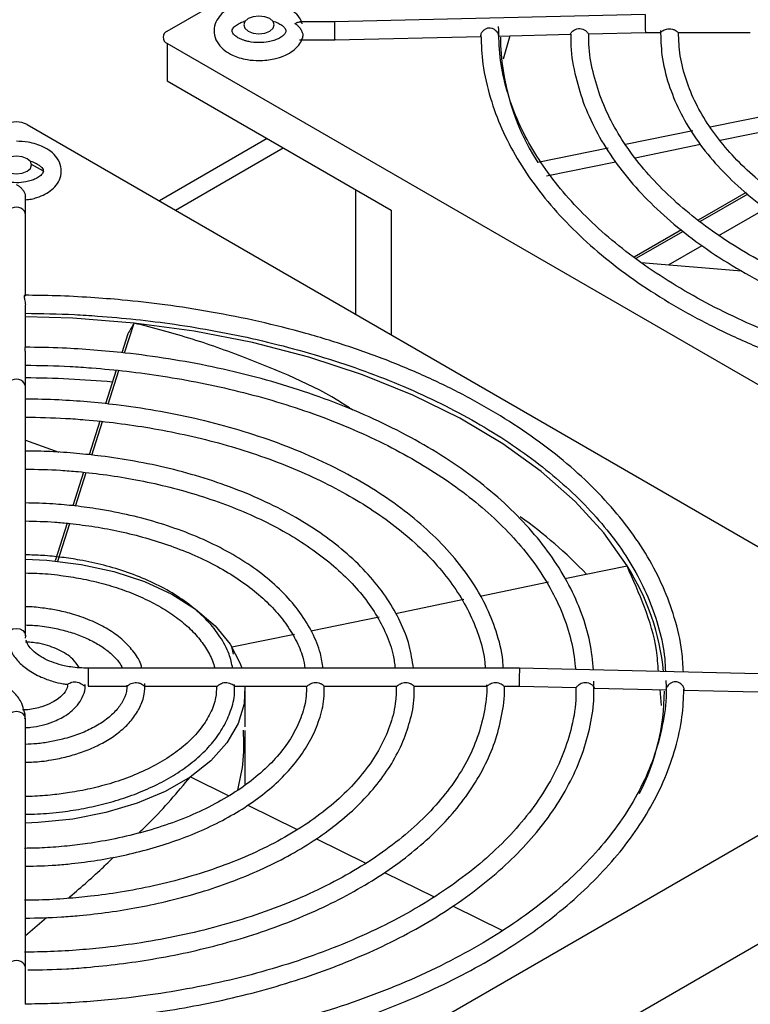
# Model space of a CAD drawing. Header units: millimetres. Extents: x -415 to 5, y -292 to 5.
# Tile 63 of 72: x -83 to -73, y -97 to -85. Entities that reach past the tile are written whole.
import ezdxf

# ---------------------------------------------------------------- set-up
doc = ezdxf.new("R2010")
doc.units = ezdxf.units.MM
doc.header["$MEASUREMENT"] = 0
doc.layers.add('实线', color=2, linetype='Continuous', lineweight=25)

msp = doc.modelspace()

# ---------------------------------------------------------------- linework, layer by layer
at = {"layer": '实线', "color": 7, "linetype": 'Continuous', "lineweight": 25}
for p, q in [((-80.7443, -84.734), (-68.0164, -77.3863)), ((-74.4763, -84.5169), (-78.5516, -84.6131)), ((-78.5516, -84.6131), (-79.0086, -84.6131)), ((-78.5488, -84.8488), (-76.628, -84.8034)), ((-76.4047, -84.7982), (-75.4564, -84.7758)), ((-76.2529, -84.7946), (-76.3374, -85.1003)), ((-75.2211, -84.7702), (-74.4736, -84.7526)), ((-74.4736, -84.7526), (-74.2758, -84.7526)), ((-74.0446, -84.7526), (-73.0972, -84.7526)), ((-68.0164, -92.2449), (-80.7443, -84.8973)), ((-80.7443, -84.8973), (-80.7443, -85.3872)), ((-79.0086, -84.8488), (-78.5488, -84.8488)), ((-80.7443, -85.3872), (-77.8096, -87.0813)), ((-89.1121, -106.0068), (-54.0915, -85.7899)), ((-72.7407, -85.8127), (-73.6249, -85.9939)), ((-82.5828, -85.9586), (-69.8549, -93.3063)), ((-73.8514, -86.0403), (-74.7342, -86.2212)), ((-73.4939, -86.1662), (-72.6354, -85.9903)), ((-79.4335, -86.1439), (-80.8476, -86.9603)), ((-74.6076, -86.3944), (-73.7491, -86.2185)), ((-80.6393, -87.0806), (-79.2251, -86.2642)), ((-74.962, -86.2678), (-75.8853, -86.457)), ((-82.3708, -86.5709), (-82.5246, -86.4821)), ((-75.7706, -86.6327), (-74.8641, -86.447)), ((-78.275, -86.8127), (-78.275, -88.4454)), ((-73.1527, -86.8511), (-73.7813, -87.214)), ((-73.1298, -86.8705), (-73.7565, -87.2323)), ((-82.6063, -87.1405), (-82.6063, -86.9012)), ((-82.6063, -88.2088), (-82.6063, -87.1405)), ((-77.8096, -87.0813), (-77.8096, -88.7141)), ((-73.5082, -87.4156), (-72.8925, -87.0601)), ((-74.0018, -87.3413), (-74.6211, -87.6988)), ((-73.9791, -87.3608), (-74.5967, -87.7173)), ((-74.1693, -87.7972), (-73.7292, -87.5431)), ((-74.5306, -87.7674), (-73.2115, -87.8762)), ((-82.6063, -88.8774), (-82.6063, -88.3217)), ((-81.3067, -88.9542), (-81.1814, -88.5625)), ((-81.2622, -88.703), (-81.3415, -88.9509)), ((-82.6063, -89.3969), (-82.6063, -88.9574)), ((-81.4151, -89.1813), (-81.5557, -89.6208)), ((-81.521, -89.6244), (-81.3796, -89.1822)), ((-82.6063, -89.5792), (-82.6063, -89.3969)), ((-82.6063, -90.2596), (-82.6063, -89.5792)), ((-81.6292, -89.8507), (-81.7696, -90.2898)), ((-81.7349, -90.2936), (-81.5935, -89.8513)), ((-82.6063, -90.0959), (-82.1679, -90.2559)), ((-82.6063, -90.9402), (-82.6063, -90.2596)), ((-81.8428, -90.519), (-81.9832, -90.958)), ((-81.9484, -90.9615), (-81.8074, -90.5204)), ((-82.6063, -91.6222), (-82.6063, -90.9402)), ((-82.0565, -91.1872), (-82.2144, -91.6812)), ((-82.1797, -91.6848), (-82.0216, -91.1904)), ((-82.6063, -92.304), (-82.6063, -91.6222)), ((-75.5282, -91.9133), (-74.7139, -91.7465)), ((-76.6406, -92.1413), (-75.7427, -91.9573)), ((-82.6063, -92.6627), (-82.6063, -92.304)), ((-77.752, -92.369), (-76.8534, -92.1849)), ((-78.8598, -92.596), (-77.9641, -92.4125)), ((-82.6042, -92.692), (-82.6015, -92.6625)), ((-79.897, -92.8086), (-79.0747, -92.6401)), ((-79.8763, -92.903), (-79.897, -92.8086)), ((-76.1228, -93.0891), (-81.7813, -93.0891)), ((-81.7813, -93.0891), (-81.7813, -93.275)), ((-72.0476, -93.1854), (-76.1228, -93.0891)), ((-81.7813, -93.275), (-81.7813, -93.3249)), ((-81.7813, -93.3249), (-81.2699, -93.3249)), ((-81.0385, -93.3249), (-80.0906, -93.3249)), ((-79.8593, -93.3249), (-78.9117, -93.3249)), ((-78.6806, -93.3249), (-77.733, -93.3249)), ((-77.5019, -93.3249), (-76.5544, -93.3249)), ((-76.3232, -93.3249), (-76.1256, -93.3249)), ((-76.1256, -93.3249), (-75.3781, -93.3425)), ((-69.8549, -93.4695), (-82.5828, -100.8172)), ((-79.7242, -93.8566), (-79.7242, -93.3879)), ((-75.1429, -93.3481), (-74.1944, -93.3705)), ((-74.2612, -93.5766), (-74.2805, -93.3684)), ((-73.971, -93.3757), (-72.0503, -93.4211)), ((-82.6063, -94.1115), (-82.6063, -93.7513)), ((-79.7242, -94.6226), (-79.7242, -93.907)), ((-82.6063, -94.7932), (-82.6063, -94.1115)), ((-80.4415, -94.5117), (-79.9364, -94.7604)), ((-82.6063, -95.4741), (-82.6063, -94.7932)), ((-79.6863, -94.8835), (-79.04, -95.2016)), ((-78.7956, -95.322), (-78.1421, -95.6437)), ((-82.6063, -96.1548), (-82.6063, -95.4741)), ((-77.8936, -95.766), (-77.2442, -96.0857)), ((-82.6063, -96.8354), (-82.6063, -96.1548)), ((-76.9963, -96.2078), (-76.3482, -96.5268)), ((-82.6063, -96.5913), (-82.3311, -96.3564)), ((-82.6063, -97.0171), (-82.6063, -96.8354)), ((-82.6063, -97.4953), (-82.6063, -97.0171))]:
    msp.add_line(p, q, dxfattribs=at)
at = {"layer": '实线', "color": 7, "linetype": 'Continuous', "lineweight": 25, "flags": 128}
for points in [[(-79.6836, -84.5707), (-79.727, -84.6081), (-79.7422, -84.6523), (-79.727, -84.6965), (-79.6836, -84.7339), (-79.6187, -84.759), (-79.5422, -84.7678), (-79.4657, -84.759), (-79.4008, -84.7339), (-79.3574, -84.6965), (-79.3422, -84.6523), (-79.3574, -84.6081), (-79.4008, -84.5707), (-79.4657, -84.5456), (-79.5422, -84.5368), (-79.6187, -84.5456), (-79.6836, -84.5707)], [(-82.8656, -86.4076), (-82.909, -86.445), (-82.9242, -86.4892), (-82.909, -86.5334), (-82.8656, -86.5709), (-82.8007, -86.5959), (-82.7242, -86.6047), (-82.6477, -86.5959), (-82.5828, -86.5709), (-82.5394, -86.5334), (-82.5242, -86.4892), (-82.5394, -86.445), (-82.5828, -86.4076), (-82.6477, -86.3826), (-82.7242, -86.3738), (-82.8007, -86.3826), (-82.8656, -86.4076)], [(-81.1814, -88.5625), (-81.983, -88.4996), (-82.6063, -88.4814)], [(-74.7139, -91.7465), (-75.0204, -91.3143), (-75.3967, -90.901), (-75.8394, -90.5102), (-76.3444, -90.1454), (-76.9072, -89.81), (-77.5227, -89.507), (-78.1853, -89.2391), (-78.889, -89.0088), (-79.6274, -88.8182), (-80.3939, -88.669), (-81.1814, -88.5625)], [(-82.6083, -91.6573), (-82.3231, -91.6716), (-81.874, -91.727), (-81.4448, -91.8214), (-81.0456, -91.9525), (-80.6857, -92.1173), (-80.3736, -92.3118), (-80.1166, -92.5316), (-79.9207, -92.7714), (-79.7906, -93.0257), (-79.7692, -93.0891)], [(-82.8382, -92.6872), (-82.8421, -92.6627), (-82.8331, -92.6259), (-82.8075, -92.5946), (-82.7693, -92.5738), (-82.7242, -92.5665), (-82.6791, -92.5738), (-82.6409, -92.5946), (-82.6153, -92.6259), (-82.6063, -92.6627), (-82.6063, -92.663)], [(-79.7262, -93.3249), (-79.7379, -93.5535), (-79.8167, -93.8147), (-79.9637, -94.0659), (-80.1753, -94.3013), (-80.4467, -94.5152), (-80.7715, -94.7027), (-81.142, -94.8593), (-81.5497, -94.9815), (-81.9848, -95.0663), (-82.4373, -95.1118), (-82.6063, -95.1184)], [(-82.0548, -93.3026), (-82.0541, -93.3029), (-82.0508, -93.3004), (-82.0445, -93.2951), (-82.0362, -93.2891), (-82.0246, -93.2824), (-82.0122, -93.2768), (-81.9976, -93.272), (-81.9813, -93.2687), (-81.9636, -93.2671), (-81.9448, -93.2677), (-81.9253, -93.2708), (-81.9067, -93.2761), (-81.8885, -93.2836), (-81.8727, -93.2919), (-81.8582, -93.3011), (-81.8476, -93.3088), (-81.8386, -93.3157), (-81.8326, -93.3204), (-81.828, -93.3234), (-81.8249, -93.3243), (-81.8228, -93.3231), (-81.8215, -93.3193), (-81.8208, -93.3128), (-81.8206, -93.3028), (-81.8206, -93.3028)], [(-82.6063, -93.7513), (-82.6153, -93.7145), (-82.6409, -93.6832), (-82.6791, -93.6624), (-82.7242, -93.6551), (-82.7693, -93.6624), (-82.8075, -93.6832), (-82.8331, -93.7145), (-82.8421, -93.7513), (-82.8421, -93.7513)]]:
    msp.add_lwpolyline(points, dxfattribs=at)
at = {"layer": '实线', "color": 7, "linetype": 'Continuous', "lineweight": 25}
for centre, radius, start, end in [((-80.7133, -84.8156), 0.0873, 110.78342, 249.21658), ((-73.2687, -84.7827), 3.1065, 180.60707, 212.61458), ((-82.7242, -86.2315), 0.3074, 62.60967, 117.39033), ((-82.721, -103.8817), 14.6005, 85.06286, 89.5502), ((-79.5467, -95.9409), 5.9318, 43.52961, 54.64504), ((-77.3686, -93.4378), 3.1477, 5.54329, 32.50051), ((-77.251, -93.3672), 3.0269, 333.19062, 359.60785)]:
    msp.add_arc(centre, radius, start, end, dxfattribs=at)
for centre, major_axis, ratio, start_param, end_param in [((-74.4749, -84.6347), (-0.0014, 0.1179), 0.0083447, 6.2830868, 9.4246794), ((-78.5502, -84.7309), (-0.0014, 0.1179), 0.0083447, 0.0000985, 3.1416912), ((-82.7242, -87.1405), (0.1179, 0), 0.8248867, 0, 3.1415927), ((-82.7242, -93.3879), (8.4525, 15.3031), 0.0586246, 1.2825407, 1.2921976), ((-82.7242, -89.3969), (0.1179, 0), 0.8248867, 0, 3.1415927), ((-76.1242, -93.207), (0.0014, 0.1179), 0.0083447, 3.1416912, 5.6678807), ((-76.1242, -93.207), (0.0014, 0.1179), 0.0083447, 5.6678807, 6.2832838), ((-82.7242, -97.0171), (0.1179, 0), 0.8081949, 0, 3.1415927)]:
    msp.add_ellipse(centre, major_axis=major_axis, ratio=ratio, start_param=start_param, end_param=end_param, dxfattribs=at)
for points, knots in [([(-79.5422, -84.3409), (-79.61, -84.345), (-79.7035, -84.3506), (-79.8275, -84.3857), (-79.9201, -84.4244), (-80.012, -84.4855), (-80.0856, -84.5654), (-80.1327, -84.6689), (-80.1345, -84.7907), (-80.0828, -84.9035), (-79.9971, -84.9893), (-79.9011, -85.0467), (-79.8003, -85.0855), (-79.6836, -85.1143), (-79.5936, -85.1185), (-79.5422, -85.121)], [0, 0, 0, 0, 0.1139383, 0.1573048, 0.2280973, 0.2991123, 0.3744793, 0.4534584, 0.5406981, 0.6316953, 0.7154571, 0.7904185, 0.8482918, 0.9132642, 1, 1, 1, 1]), ([(-78.9745, -84.6392), (-78.9845, -84.6117), (-79.0078, -84.5476), (-79.0882, -84.4729), (-79.1832, -84.4151), (-79.2842, -84.3764), (-79.4008, -84.3476), (-79.4908, -84.3434), (-79.5422, -84.3409)], [0, 0, 0, 0, 0.1458803, 0.3401287, 0.5139685, 0.64818, 0.7988548, 1, 1, 1, 1]), ([(-79.3638, -84.601), (-79.3624, -84.6014), (-79.336, -84.6079), (-79.2922, -84.6263), (-79.2404, -84.656), (-79.2064, -84.6875), (-79.1894, -84.7162), (-79.1875, -84.7331), (-79.1927, -84.7562), (-79.2266, -84.7965), (-79.2836, -84.8321), (-79.3486, -84.858), (-79.4326, -84.8791), (-79.5467, -84.8894), (-79.6524, -84.8787), (-79.7345, -84.8581), (-79.7926, -84.836), (-79.8439, -84.8058), (-79.8781, -84.7745), (-79.895, -84.7457), (-79.8969, -84.7288), (-79.8916, -84.7057), (-79.858, -84.6652), (-79.8003, -84.6303), (-79.7528, -84.6093), (-79.7243, -84.6025), (-79.7186, -84.6012)], [0, 0, 0, 0, 0.0022715, 0.0419682, 0.0804822, 0.1193931, 0.1601503, 0.2127021, 0.2676494, 0.3219826, 0.366907, 0.402734, 0.4407464, 0.4996624, 0.5650687, 0.5905571, 0.6302539, 0.6687678, 0.7076788, 0.7484359, 0.8009877, 0.855935, 0.9102682, 0.9551926, 0.9910197, 1, 1, 1, 1]), ([(-79.0708, -84.6347), (-79.0541, -84.6265), (-79.0239, -84.6117), (-78.9949, -84.6116), (-78.9847, -84.6191), (-78.9828, -84.6205)], [0, 0, 0, 0, 0.5013907, 0.9081316, 1, 1, 1, 1]), ([(-79.0708, -84.6347), (-79.0661, -84.6376), (-79.057, -84.6431), (-79.0442, -84.6529), (-79.0327, -84.6629), (-79.019, -84.6767), (-79.0039, -84.695), (-78.9891, -84.7179), (-78.9781, -84.7402), (-78.9705, -84.7612), (-78.9657, -84.7813), (-78.9651, -84.7931), (-78.9648, -84.799)], [0, 0, 0, 0, 0.0919218, 0.1770835, 0.2555279, 0.32731, 0.4689957, 0.5965835, 0.7053334, 0.8077571, 0.9053898, 1, 1, 1, 1]), ([(-76.4006, -84.7924), (-76.4001, -84.792), (-76.3994, -84.7914), (-76.3993, -84.7855), (-76.401, -84.7748), (-76.4112, -84.7548), (-76.4287, -84.7333), (-76.454, -84.7122), (-76.488, -84.6956), (-76.527, -84.6915), (-76.5636, -84.7019), (-76.5895, -84.7186), (-76.6076, -84.7358), (-76.6213, -84.7529), (-76.6324, -84.7735), (-76.6364, -84.7925), (-76.6337, -84.8025), (-76.6309, -84.8022), (-76.6305, -84.8021)], [0, 0, 0, 0, 0.0217125, 0.0335181, 0.1019926, 0.1705996, 0.2373102, 0.3122384, 0.4014894, 0.4951157, 0.5765153, 0.6603108, 0.7066637, 0.7546366, 0.8242354, 0.9019575, 0.9866769, 1, 1, 1, 1]), ([(-67.985, -89.5997), (-68.2027, -89.5965), (-68.522, -89.5919), (-69.007, -89.5608), (-69.4462, -89.5218), (-69.9631, -89.4568), (-70.4956, -89.3694), (-71.0399, -89.2571), (-71.5844, -89.1197), (-72.1213, -88.9574), (-72.6439, -88.771), (-73.1467, -88.5612), (-73.6248, -88.3292), (-74.0743, -88.0765), (-74.4918, -87.8043), (-74.8743, -87.5142), (-75.2194, -87.2076), (-75.5248, -86.8856), (-75.7888, -86.5493), (-76.0095, -86.1994), (-76.1852, -85.8361), (-76.3119, -85.4592), (-76.3912, -85.0702), (-76.3963, -84.8068), (-76.3989, -84.674)], [0, 0, 0, 0, 0.0486206, 0.0713229, 0.1089716, 0.1478855, 0.1894542, 0.232639, 0.2770182, 0.3222573, 0.368122, 0.4144449, 0.4611078, 0.5080324, 0.5551739, 0.6025206, 0.6500918, 0.697947, 0.7461916, 0.7949847, 0.8445469, 0.8951615, 0.9471624, 1, 1, 1, 1]), ([(-79.5422, -85.121), (-79.4744, -85.1169), (-79.3809, -85.1113), (-79.2569, -85.0762), (-79.1641, -85.0376), (-79.0731, -84.9761), (-79.0028, -84.9045), (-78.9812, -84.8461), (-78.9718, -84.8205)], [0, 0, 0, 0, 0.26297532, 0.36306745, 0.52646031, 0.6903665, 0.86431727, 1, 1, 1, 1]), ([(-78.9803, -84.8398), (-78.9797, -84.8394), (-78.9757, -84.8369), (-78.9707, -84.8287), (-78.9657, -84.8156), (-78.9651, -84.8045), (-78.9648, -84.799)], [0, 0, 0, 0, 0.0608407, 0.3874316, 0.6985859, 1, 1, 1, 1]), ([(-76.6313, -84.7914), (-76.6257, -84.9163), (-76.6136, -85.1915), (-76.5181, -85.6005), (-76.3661, -86.0148), (-76.163, -86.4072), (-75.908, -86.7878), (-75.6025, -87.1541), (-75.2489, -87.5041), (-74.8497, -87.8356), (-74.4077, -88.1468), (-73.9261, -88.4359), (-73.4081, -88.7012), (-72.8578, -88.9412), (-72.2794, -89.1543), (-71.6785, -89.3393), (-71.0623, -89.4948), (-70.4433, -89.6195), (-69.8433, -89.7122), (-69.3148, -89.7719), (-68.8379, -89.8093), (-68.4143, -89.8317), (-68.1269, -89.8348), (-67.9928, -89.8362)], [0, 0, 0, 0, 0.0468398, 0.1032167, 0.1547308, 0.2062461, 0.2577432, 0.3092055, 0.3606191, 0.4119734, 0.4632577, 0.5144552, 0.5655436, 0.6164879, 0.667227, 0.7176515, 0.7675511, 0.8164689, 0.8631974, 0.9055001, 0.9360886, 0.9701958, 1, 1, 1, 1]), ([(-75.4566, -84.7753), (-75.4567, -84.7753), (-75.457, -84.7754), (-75.4551, -84.7688), (-75.4459, -84.7541), (-75.4286, -84.7354), (-75.4037, -84.7174), (-75.3708, -84.7034), (-75.332, -84.6993), (-75.293, -84.7077), (-75.2611, -84.7248), (-75.2382, -84.7443), (-75.2257, -84.7601), (-75.2214, -84.7688), (-75.2212, -84.7697), (-75.2211, -84.77)], [0, 0, 0, 0, 0.0077633, 0.0888221, 0.1701688, 0.2465599, 0.3264018, 0.4179428, 0.5173654, 0.6151485, 0.7144545, 0.7952175, 0.8762687, 0.9509325, 1, 1, 1, 1]), ([(-75.4509, -84.7752), (-75.4521, -84.8094), (-75.4578, -84.9808), (-75.4064, -85.2796), (-75.2974, -85.6668), (-75.1316, -86.0368), (-74.914, -86.396), (-74.6452, -86.7415), (-74.3279, -87.0711), (-73.9647, -87.3826), (-73.5587, -87.674), (-73.1131, -87.9433), (-72.6318, -88.1887), (-72.1189, -88.4087), (-71.5795, -88.6017), (-71.02, -88.7662), (-70.4504, -88.9008), (-69.8776, -89.006), (-69.3574, -89.0762), (-68.8921, -89.1199), (-68.4555, -89.1487), (-68.1558, -89.1528), (-67.9928, -89.1551)], [0, 0, 0, 0, 0.0147654, 0.07406511, 0.12937212, 0.18468336, 0.23998005, 0.29523679, 0.35043125, 0.40554689, 0.46056893, 0.51547461, 0.57023203, 0.6247896, 0.67905246, 0.73284104, 0.78578178, 0.83696174, 0.88712866, 0.92295539, 0.95810426, 1, 1, 1, 1]), ([(-67.9909, -88.9189), (-68.1879, -88.9158), (-68.4792, -88.9113), (-68.9236, -88.8806), (-69.3301, -88.8418), (-69.8073, -88.7772), (-70.2975, -88.6904), (-70.7963, -88.579), (-71.2928, -88.4432), (-71.7792, -88.2833), (-72.249, -88.1), (-72.6968, -87.8945), (-73.1179, -87.6682), (-73.5086, -87.4225), (-73.8656, -87.1589), (-74.1862, -86.8789), (-74.4683, -86.5839), (-74.7098, -86.2748), (-74.9085, -85.9523), (-75.0635, -85.6164), (-75.1674, -85.2666), (-75.2193, -84.9825), (-75.2152, -84.8154), (-75.2141, -84.7698)], [0, 0, 0, 0, 0.0518216, 0.0766273, 0.1177435, 0.1602196, 0.205567, 0.2526437, 0.300986, 0.3502273, 0.4001133, 0.4504659, 0.5011647, 0.5521386, 0.6033614, 0.654851, 0.7066784, 0.7589793, 0.811966, 0.86594, 0.9212957, 0.9784993, 1, 1, 1, 1]), ([(-74.2758, -84.7517), (-74.2757, -84.752), (-74.2748, -84.754), (-74.2677, -84.7461), (-74.2507, -84.7325), (-74.2262, -84.7175), (-74.1949, -84.7056), (-74.1574, -84.701), (-74.1183, -84.7069), (-74.0839, -84.722), (-74.0603, -84.739), (-74.0482, -84.7507), (-74.0458, -84.7517), (-74.0446, -84.7522)], [0, 0, 0, 0, 0.017002, 0.1227581, 0.2148589, 0.3022699, 0.3981984, 0.5055085, 0.6167908, 0.7280224, 0.8327768, 0.9224489, 1, 1, 1, 1]), ([(-74.275, -84.7252), (-74.2721, -84.833), (-74.2658, -85.0706), (-74.179, -85.4227), (-74.036, -85.777), (-73.8428, -86.1092), (-73.5992, -86.4279), (-73.3071, -86.7304), (-72.9699, -87.0145), (-72.5909, -87.278), (-72.1737, -87.519), (-71.7228, -87.7356), (-71.243, -87.9261), (-70.7411, -88.0888), (-70.2266, -88.2221), (-69.7068, -88.3263), (-69.2328, -88.3962), (-68.8074, -88.4396), (-68.4213, -88.4675), (-68.1604, -88.4716), (-68.0251, -88.4737)], [0, 0, 0, 0, 0.0547129, 0.1206519, 0.1805883, 0.2405208, 0.3003988, 0.3601858, 0.4198561, 0.4793873, 0.5387408, 0.5978633, 0.6566552, 0.7149209, 0.772249, 0.8276301, 0.8818805, 0.9206915, 0.9588947, 1, 1, 1, 1]), ([(-67.9681, -88.239), (-68.1525, -88.2358), (-68.4231, -88.2313), (-68.8334, -88.2005), (-69.2042, -88.1619), (-69.6383, -88.0977), (-70.0822, -88.0118), (-70.5313, -87.9017), (-70.9751, -87.768), (-71.406, -87.6112), (-71.8176, -87.4322), (-72.2048, -87.2325), (-72.5632, -87.0136), (-72.8892, -86.777), (-73.18, -86.5245), (-73.4331, -86.2573), (-73.6465, -85.9764), (-73.8184, -85.6825), (-73.945, -85.375), (-74.0262, -85.0628), (-74.0358, -84.8526), (-74.0405, -84.75)], [0, 0, 0, 0, 0.05754327, 0.08448931, 0.12912363, 0.1752001, 0.22435109, 0.27532592, 0.3276175, 0.38082743, 0.4346844, 0.48900527, 0.54367871, 0.59865853, 0.6539621, 0.70968087, 0.7660019, 0.82322746, 0.88179725, 0.94229386, 1, 1, 1, 1]), ([(-82.6096, -86.9453), (-82.581, -86.9432), (-82.5267, -86.9393), (-82.4391, -86.9127), (-82.3463, -86.8746), (-82.2544, -86.8132), (-82.1808, -86.7335), (-82.1337, -86.6299), (-82.1319, -86.5082), (-82.1836, -86.3953), (-82.2693, -86.3095), (-82.3653, -86.2521), (-82.4661, -86.2133), (-82.5828, -86.1845), (-82.6728, -86.1803), (-82.7242, -86.1779)], [0, 0, 0, 0, 0.0517541, 0.0981641, 0.1739249, 0.2499237, 0.33058, 0.4151019, 0.5084641, 0.6058476, 0.6954878, 0.77571, 0.8376449, 0.9071771, 1, 1, 1, 1]), ([(-82.5458, -86.4379), (-82.5444, -86.4383), (-82.518, -86.4448), (-82.4742, -86.4632), (-82.4224, -86.4929), (-82.3884, -86.5244), (-82.3714, -86.5531), (-82.3695, -86.57), (-82.3747, -86.5932), (-82.4085, -86.6335), (-82.4656, -86.669), (-82.5306, -86.6949), (-82.6146, -86.716), (-82.7287, -86.7263), (-82.8344, -86.7157), (-82.9165, -86.695), (-82.9746, -86.6729), (-83.0259, -86.6427), (-83.0601, -86.6114), (-83.077, -86.5826), (-83.0789, -86.5657), (-83.0736, -86.5426), (-83.04, -86.5021), (-82.9823, -86.4672), (-82.9347, -86.4462), (-82.9063, -86.4395), (-82.9006, -86.4381)], [0, 0, 0, 0, 0.0022715, 0.0419682, 0.0804822, 0.1193931, 0.1601503, 0.2127021, 0.2676494, 0.3219826, 0.366907, 0.402734, 0.4407464, 0.4996624, 0.5650687, 0.5905571, 0.6302539, 0.6687678, 0.7076788, 0.7484359, 0.8009877, 0.855935, 0.9102682, 0.9551926, 0.9910197, 1, 1, 1, 1]), ([(-82.7242, -86.7438), (-82.7192, -86.7468), (-82.7095, -86.7526), (-82.695, -86.763), (-82.6811, -86.7742), (-82.668, -86.7861), (-82.6558, -86.7985), (-82.6447, -86.8113), (-82.6333, -86.8264), (-82.6224, -86.844), (-82.6133, -86.8639), (-82.6074, -86.8834), (-82.6067, -86.8953), (-82.6063, -86.9012)], [0, 0, 0, 0, 0.0957721, 0.188393, 0.2776473, 0.3633515, 0.445373, 0.523648, 0.5982015, 0.7045472, 0.806024, 0.9039338, 1, 1, 1, 1]), ([(-82.6136, -88.1972), (-82.6141, -88.197), (-82.617, -88.1957), (-82.6225, -88.2048), (-82.6224, -88.2255), (-82.6163, -88.2548), (-82.6084, -88.2872), (-82.6071, -88.3109), (-82.6065, -88.3218)], [0, 0, 0, 0, 0.0399017, 0.2490932, 0.4509557, 0.6315741, 0.8314349, 1, 1, 1, 1]), ([(-73.9754, -93.1399), (-73.9798, -93.0493), (-73.9915, -92.8085), (-74.0816, -92.4337), (-74.2329, -92.0194), (-74.4361, -91.627), (-74.6911, -91.2464), (-74.9967, -90.8801), (-75.3503, -90.5301), (-75.7494, -90.1986), (-76.1914, -89.8874), (-76.6731, -89.5983), (-77.191, -89.3329), (-77.7414, -89.093), (-78.3197, -88.8798), (-78.9207, -88.6949), (-79.5368, -88.5393), (-80.1558, -88.4147), (-80.7558, -88.322), (-81.2843, -88.2623), (-81.7613, -88.2249), (-82.1873, -88.2024), (-82.4772, -88.1993), (-82.6136, -88.1979)], [0, 0, 0, 0, 0.0343832, 0.0914644, 0.1436221, 0.1957811, 0.2479216, 0.3000268, 0.3520828, 0.4040787, 0.4560037, 0.5078409, 0.5595675, 0.6111484, 0.6625214, 0.7135759, 0.764099, 0.813628, 0.8609402, 0.9037714, 0.9347421, 0.9692755, 1, 1, 1, 1]), ([(-82.6063, -88.4347), (-82.3913, -88.4378), (-82.0745, -88.4424), (-81.5922, -88.4734), (-81.1529, -88.5124), (-80.6361, -88.5773), (-80.1035, -88.6647), (-79.5593, -88.7771), (-79.0147, -88.9145), (-78.4778, -89.0767), (-77.9552, -89.2632), (-77.4525, -89.473), (-76.9743, -89.7049), (-76.5248, -89.9577), (-76.1073, -90.2299), (-75.7248, -90.52), (-75.3798, -90.8266), (-75.0743, -91.1486), (-74.8103, -91.4848), (-74.5897, -91.8347), (-74.4136, -92.198), (-74.2886, -92.575), (-74.2192, -92.8888), (-74.2134, -93.0769), (-74.2116, -93.1343)], [0, 0, 0, 0, 0.0495526, 0.0729708, 0.1118067, 0.1519477, 0.1948271, 0.2393736, 0.2851523, 0.3318179, 0.3791289, 0.4269124, 0.4750468, 0.523451, 0.5720791, 0.6209188, 0.66999, 0.7193542, 0.7691201, 0.8194518, 0.8705769, 0.9227876, 0.9764282, 1, 1, 1, 1]), ([(-78.3125, -89.7039), (-78.3272, -89.6938), (-78.735, -89.415), (-79.4567, -89.1138), (-80.4118, -88.7613), (-80.9242, -88.6289), (-81.1814, -88.5625)], [0, 0, 0, 0, 0.0178957, 0.4955364, 0.7466816, 1, 1, 1, 1]), ([(-75.1522, -93.1121), (-75.1649, -92.9899), (-75.1908, -92.7398), (-75.3034, -92.3674), (-75.4671, -91.9973), (-75.6852, -91.6382), (-75.9539, -91.2927), (-76.2713, -90.963), (-76.6345, -90.6516), (-77.0405, -90.3602), (-77.486, -90.0909), (-77.9674, -89.8454), (-78.4803, -89.6254), (-79.0197, -89.4325), (-79.5791, -89.2679), (-80.1487, -89.1333), (-80.7215, -89.0282), (-81.2418, -88.958), (-81.707, -88.9142), (-82.1451, -88.8854), (-82.4464, -88.8813), (-82.6109, -88.879)], [0, 0, 0, 0, 0.0540007, 0.1104824, 0.1669685, 0.2234396, 0.27987, 0.3362367, 0.392523, 0.4487137, 0.5047855, 0.5607059, 0.6164223, 0.6718376, 0.7267687, 0.7808338, 0.8331008, 0.8843333, 0.9209209, 0.9568163, 1, 1, 1, 1]), ([(-82.6064, -88.9574), (-82.6064, -88.9569), (-82.6057, -88.9452), (-82.6082, -88.9233), (-82.6094, -88.8961), (-82.6083, -88.8796), (-82.606, -88.8753), (-82.6064, -88.8773), (-82.6064, -88.8774)], [0, 0, 0, 0, 0.0092163, 0.2310151, 0.4821091, 0.7348655, 0.9857552, 1, 1, 1, 1]), ([(-82.6063, -89.1153), (-82.41, -89.1184), (-82.1193, -89.1229), (-81.6755, -89.1536), (-81.269, -89.1924), (-80.7918, -89.257), (-80.3017, -89.3438), (-79.8028, -89.4551), (-79.3063, -89.591), (-78.8199, -89.7509), (-78.3501, -89.9342), (-77.9024, -90.1396), (-77.4813, -90.366), (-77.0906, -90.6117), (-76.7336, -90.8753), (-76.4129, -91.1553), (-76.1309, -91.4503), (-75.8895, -91.7594), (-75.6903, -92.0819), (-75.5369, -92.4178), (-75.4288, -92.7606), (-75.4011, -92.9922), (-75.3875, -93.1065)], [0, 0, 0, 0, 0.0529761, 0.0784171, 0.1205862, 0.16415, 0.2106587, 0.258941, 0.3085213, 0.3590236, 0.4101872, 0.4618291, 0.5138263, 0.5661056, 0.6186401, 0.6714483, 0.7246029, 0.7782432, 0.8325868, 0.8879431, 0.9447163, 1, 1, 1, 1]), ([(-76.3373, -93.0891), (-76.3388, -93.0548), (-76.3459, -92.8907), (-76.422, -92.6115), (-76.5627, -92.2572), (-76.7564, -91.925), (-77, -91.6063), (-77.292, -91.3038), (-77.6292, -91.0197), (-78.0083, -90.7561), (-78.4254, -90.5151), (-78.8764, -90.2986), (-79.3561, -90.1081), (-79.858, -89.9454), (-80.3725, -89.8121), (-80.8924, -89.7078), (-81.3664, -89.638), (-81.7918, -89.5945), (-82.1893, -89.566), (-82.4618, -89.5619), (-82.6085, -89.5596)], [0, 0, 0, 0, 0.0180601, 0.0863031, 0.1483337, 0.2103603, 0.2723304, 0.3342064, 0.3959616, 0.4575729, 0.5190003, 0.5801885, 0.6410345, 0.7013361, 0.7606673, 0.8179834, 0.8741294, 0.9142964, 0.9538345, 1, 1, 1, 1]), ([(-82.6063, -89.796), (-82.4302, -89.799), (-82.1678, -89.8035), (-81.7658, -89.8337), (-81.3949, -89.8723), (-80.9609, -89.9365), (-80.517, -90.0224), (-80.0678, -90.1324), (-79.624, -90.2661), (-79.1931, -90.423), (-78.7815, -90.602), (-78.3944, -90.8017), (-78.036, -91.0206), (-77.7099, -91.2571), (-77.4192, -91.5097), (-77.166, -91.7769), (-76.9528, -92.0577), (-76.7804, -92.3517), (-76.6557, -92.6592), (-76.5855, -92.9066), (-76.5766, -93.0516), (-76.5743, -93.0891)], [0, 0, 0, 0, 0.0572099, 0.0852547, 0.131709, 0.1796643, 0.2308195, 0.2838728, 0.3382966, 0.3936762, 0.4497292, 0.5062651, 0.5631678, 0.6203895, 0.6779481, 0.7359388, 0.7945564, 0.8541153, 0.9150733, 0.9780367, 1, 1, 1, 1]), ([(-77.5159, -93.0891), (-77.5307, -92.9898), (-77.5613, -92.7839), (-77.6808, -92.4792), (-77.8504, -92.1776), (-78.0722, -91.89), (-78.341, -91.619), (-78.6539, -91.3672), (-79.0066, -91.1367), (-79.395, -90.9296), (-79.8135, -90.7478), (-80.2553, -90.5932), (-80.7098, -90.4676), (-81.1633, -90.3719), (-81.5714, -90.3091), (-81.9412, -90.2696), (-82.2731, -90.2451), (-82.4989, -90.2416), (-82.6085, -90.24)], [0, 0, 0, 0, 0.0645225, 0.133774, 0.2030202, 0.2721763, 0.3411744, 0.4099705, 0.4785231, 0.5467535, 0.6145421, 0.6816305, 0.747447, 0.8105183, 0.8696024, 0.9119127, 0.9572144, 1, 1, 1, 1]), ([(-82.6063, -90.4767), (-82.4525, -90.4796), (-82.2211, -90.4841), (-81.865, -90.5138), (-81.5335, -90.5521), (-81.1473, -90.6156), (-80.7548, -90.7004), (-80.3611, -90.8085), (-79.9763, -90.9392), (-79.6077, -91.0917), (-79.2613, -91.2646), (-78.942, -91.4562), (-78.6538, -91.665), (-78.3997, -91.8891), (-78.1825, -92.1271), (-78.0035, -92.3782), (-77.8677, -92.6421), (-77.7816, -92.8805), (-77.763, -93.0313), (-77.7559, -93.0891)], [0, 0, 0, 0, 0.06255226, 0.09407877, 0.14625184, 0.20004989, 0.25736773, 0.31672667, 0.37752979, 0.43931455, 0.50177781, 0.56473425, 0.62810447, 0.6919132, 0.7563065, 0.82159526, 0.88829589, 0.95717557, 1, 1, 1, 1]), ([(-78.7016, -93.0891), (-78.7109, -93.0241), (-78.7339, -92.8646), (-78.8377, -92.6184), (-78.997, -92.3548), (-79.2076, -92.1068), (-79.4626, -91.877), (-79.7582, -91.668), (-80.0891, -91.482), (-80.4494, -91.3212), (-80.8303, -91.1874), (-81.2292, -91.08), (-81.6047, -91.0061), (-81.9456, -90.9597), (-82.267, -90.9286), (-82.4869, -90.924), (-82.6085, -90.9215)], [0, 0, 0, 0, 0.0549403, 0.134713, 0.2144527, 0.2939804, 0.3731717, 0.4519511, 0.5301957, 0.6077012, 0.683988, 0.7578541, 0.8329286, 0.8870806, 0.937591, 1, 1, 1, 1]), ([(-82.6063, -91.1576), (-82.4775, -91.1604), (-82.2809, -91.1647), (-81.9767, -91.1938), (-81.6897, -91.2316), (-81.3579, -91.2941), (-81.0243, -91.3771), (-80.6942, -91.4822), (-80.3773, -91.6083), (-80.0804, -91.7541), (-79.8091, -91.9178), (-79.5677, -92.0975), (-79.3595, -92.2914), (-79.1866, -92.4981), (-79.0537, -92.717), (-78.9677, -92.9154), (-78.9469, -93.0411), (-78.939, -93.0891)], [0, 0, 0, 0, 0.0700282, 0.106783, 0.1675216, 0.230034, 0.2965043, 0.3651844, 0.4353787, 0.5065671, 0.5784452, 0.6508911, 0.723967, 0.7979632, 0.8734963, 0.9516128, 1, 1, 1, 1]), ([(-79.886, -93.0891), (-79.8994, -93.0269), (-79.93, -92.8848), (-80.0465, -92.6749), (-80.2131, -92.4627), (-80.4254, -92.2698), (-80.6749, -92.0986), (-80.9553, -91.9512), (-81.2571, -91.8302), (-81.5705, -91.7359), (-81.8623, -91.6726), (-82.1324, -91.6323), (-82.3714, -91.6072), (-82.5324, -91.6036), (-82.6081, -91.6019)], [0, 0, 0, 0, 0.0756627, 0.1728178, 0.2696439, 0.3656877, 0.4607461, 0.5544866, 0.6462328, 0.7339453, 0.8181756, 0.8791528, 0.9431332, 1, 1, 1, 1]), ([(-82.6063, -91.6244), (-82.6062, -91.6173), (-82.606, -91.6053), (-82.6071, -91.6029), (-82.6075, -91.6019)], [0, 0, 0, 0, 0.593887, 1, 1, 1, 1]), ([(-74.3025, -93.1321), (-74.3088, -93.0375), (-74.3283, -92.7469), (-74.4761, -92.2846), (-74.6344, -91.9264), (-74.7139, -91.7465)], [0, 0, 0, 0, 0.1936815, 0.5951039, 1, 1, 1, 1]), ([(-82.6063, -91.8389), (-82.5066, -91.8415), (-82.3507, -91.8456), (-82.1073, -91.8736), (-81.8729, -91.9106), (-81.6059, -91.9714), (-81.3427, -92.0512), (-81.0892, -92.151), (-80.854, -92.2689), (-80.6433, -92.403), (-80.4619, -92.5511), (-80.3117, -92.7113), (-80.2002, -92.8826), (-80.1371, -93.0099), (-80.1254, -93.0799), (-80.1238, -93.0891)], [0, 0, 0, 0, 0.0818242, 0.1277854, 0.2035428, 0.2812286, 0.363526, 0.4482122, 0.5344521, 0.6217054, 0.7098335, 0.7991031, 0.8903935, 0.9855099, 1, 1, 1, 1]), ([(-82.6063, -92.3068), (-82.6065, -92.3003), (-82.6067, -92.2863), (-82.6056, -92.2791), (-82.6083, -92.2809), (-82.6086, -92.281)], [0, 0, 0, 0, 0.45051894, 0.95890781, 1, 1, 1, 1]), ([(-81.078, -93.0891), (-81.0822, -93.0708), (-81.1009, -92.99), (-81.1907, -92.8598), (-81.3342, -92.7061), (-81.5154, -92.5765), (-81.7284, -92.4661), (-81.9521, -92.3852), (-82.1672, -92.3317), (-82.3676, -92.2989), (-82.5122, -92.2835), (-82.597, -92.2815), (-82.6086, -92.2813)], [0, 0, 0, 0, 0.039408, 0.174232, 0.3069486, 0.4357759, 0.5593817, 0.6954539, 0.7970007, 0.8821642, 0.9839024, 1, 1, 1, 1]), ([(-82.6063, -92.5209), (-82.5431, -92.5232), (-82.4386, -92.527), (-82.2722, -92.5527), (-82.1057, -92.5878), (-81.923, -92.6445), (-81.7524, -92.7168), (-81.5993, -92.8041), (-81.472, -92.9035), (-81.3797, -93.0002), (-81.3457, -93.0632), (-81.3316, -93.0891)], [0, 0, 0, 0, 0.1069266, 0.1768685, 0.2914264, 0.4077853, 0.5299332, 0.6545475, 0.7809176, 0.9095222, 1, 1, 1, 1]), ([(-82.832, -92.7355), (-82.8223, -92.7786), (-82.8011, -92.8729), (-82.7087, -92.9983), (-82.5758, -93.1137), (-82.4178, -93.2013), (-82.2565, -93.2587), (-82.139, -93.2898), (-82.0738, -93.2987), (-82.0547, -93.3014)], [0, 0, 0, 0, 0.1514225, 0.331911, 0.502131, 0.6918717, 0.8385024, 0.9525636, 1, 1, 1, 1]), ([(-81.9012, -93.0799), (-81.9263, -93.0418), (-81.9876, -92.9485), (-82.1688, -92.8416), (-82.382, -92.761), (-82.5382, -92.7497), (-82.6028, -92.745)], [0, 0, 0, 0, 0.200265, 0.4905254, 0.7892059, 1, 1, 1, 1]), ([(-81.7813, -93.0891), (-81.8585, -93.0859), (-81.9666, -93.0814), (-82.1155, -93.0524), (-82.2318, -93.0196), (-82.3515, -92.9692), (-82.4533, -92.908), (-82.5314, -92.8385), (-82.5797, -92.7743), (-82.5899, -92.7369), (-82.5939, -92.722)], [0, 0, 0, 0, 0.1913732, 0.2679313, 0.3920632, 0.5162465, 0.645025, 0.7758168, 0.9109618, 1, 1, 1, 1]), ([(-82.6238, -93.6534), (-82.6318, -93.619), (-82.6517, -93.5333), (-82.74, -93.4158), (-82.8725, -93.3001), (-83.0307, -93.213), (-83.1916, -93.1546), (-83.3415, -93.118), (-83.4965, -93.094), (-83.6085, -93.0908), (-83.6671, -93.0891)], [0, 0, 0, 0, 0.1018383, 0.2530747, 0.3957068, 0.554696, 0.6775619, 0.7731371, 0.8815188, 1, 1, 1, 1]), ([(-74.2059, -93.2478), (-74.2034, -93.2875), (-74.1917, -93.4672), (-74.2345, -93.7925), (-74.3363, -94.205), (-74.5002, -94.6013), (-74.7096, -94.9737), (-74.9701, -95.3345), (-75.2795, -95.6816), (-75.6359, -96.0132), (-76.0369, -96.3275), (-76.4799, -96.6224), (-76.9619, -96.896), (-77.4795, -97.1465), (-78.0286, -97.3723), (-78.6047, -97.5716), (-79.2016, -97.7431), (-79.8107, -97.8853), (-80.4155, -97.9965), (-80.9813, -98.0749), (-81.481, -98.1249), (-81.9547, -98.1571), (-82.3607, -98.1727), (-82.6275, -98.1742), (-82.7242, -98.1748)], [0, 0, 0, 0, 0.0156877, 0.0710063, 0.1284612, 0.1798185, 0.2308513, 0.2816061, 0.3321524, 0.3825514, 0.4328467, 0.4830617, 0.5331979, 0.5832422, 0.6331565, 0.6828668, 0.7322351, 0.7809855, 0.8284849, 0.8728744, 0.9098802, 0.9408576, 0.9785727, 1, 1, 1, 1]), ([(-82.0568, -93.298), (-82.0566, -93.2985), (-82.044, -93.3295), (-82.0771, -93.3909), (-82.1503, -93.4759), (-82.2617, -93.5457), (-82.3962, -93.5985), (-82.5314, -93.6329), (-82.6199, -93.6343), (-82.6439, -93.6347)], [0, 0, 0, 0, 0.0034438, 0.2330981, 0.4356346, 0.5723821, 0.7368462, 0.9288819, 1, 1, 1, 1]), ([(-78.921, -93.3249), (-78.9203, -93.368), (-78.9183, -93.4965), (-78.9753, -93.7078), (-79.0854, -93.9541), (-79.2474, -94.1893), (-79.4547, -94.4111), (-79.7052, -94.6175), (-79.9951, -94.8058), (-80.3195, -94.9733), (-80.6719, -95.1173), (-81.0418, -95.2352), (-81.4156, -95.3254), (-81.7548, -95.3848), (-82.0658, -95.4224), (-82.3419, -95.4455), (-82.5292, -95.4488), (-82.6169, -95.4503)], [0, 0, 0, 0, 0.040619, 0.1210474, 0.1996146, 0.276613, 0.3526075, 0.4280129, 0.503007, 0.5775587, 0.6514254, 0.7239337, 0.793296, 0.8579994, 0.9045146, 0.9553332, 1, 1, 1, 1]), ([(-76.5571, -93.3041), (-76.5568, -93.3071), (-76.5469, -93.4279), (-76.5827, -93.6594), (-76.6678, -93.9945), (-76.8113, -94.3151), (-77.0044, -94.6251), (-77.247, -94.9227), (-77.5362, -95.2055), (-77.8698, -95.4717), (-78.2445, -95.7189), (-78.6569, -95.945), (-79.1027, -96.1478), (-79.5764, -96.3254), (-80.0708, -96.4759), (-80.5745, -96.5974), (-81.0691, -96.6886), (-81.5083, -96.7476), (-81.9066, -96.7847), (-82.2616, -96.8072), (-82.5032, -96.8103), (-82.6167, -96.8118)], [0, 0, 0, 0, 0.0016488, 0.0678934, 0.1298905, 0.1912105, 0.2519084, 0.3121369, 0.3720475, 0.4317482, 0.4912931, 0.5506812, 0.6098689, 0.6687372, 0.7270371, 0.7842244, 0.8388781, 0.8887946, 0.9246965, 0.9646259, 1, 1, 1, 1]), ([(-77.7422, -93.3249), (-77.7425, -93.389), (-77.7433, -93.5521), (-77.8092, -93.8114), (-77.9286, -94.0986), (-78.1011, -94.3752), (-78.3212, -94.6392), (-78.5872, -94.8885), (-78.8959, -95.1207), (-79.2439, -95.3336), (-79.6268, -95.5246), (-80.039, -95.6916), (-80.4727, -95.8322), (-80.9147, -95.9442), (-81.3414, -96.0256), (-81.7227, -96.0782), (-82.0793, -96.1117), (-82.3688, -96.129), (-82.554, -96.1311), (-82.6166, -96.1318)], [0, 0, 0, 0, 0.045253, 0.1149853, 0.1836729, 0.2513898, 0.3184039, 0.3849678, 0.4512439, 0.5172857, 0.5830627, 0.6484358, 0.7130722, 0.7762006, 0.8356626, 0.8872746, 0.9281674, 0.9757525, 1, 1, 1, 1]), ([(-75.3855, -93.3417), (-75.3847, -93.3967), (-75.3819, -93.5837), (-75.4428, -93.8907), (-75.5627, -94.2584), (-75.7356, -94.607), (-75.9589, -94.9447), (-76.2317, -95.2695), (-76.5514, -95.5794), (-76.916, -95.8724), (-77.3225, -96.1464), (-77.7678, -96.3993), (-78.2481, -96.6293), (-78.759, -96.8345), (-79.295, -97.0131), (-79.8486, -97.1636), (-80.4073, -97.2842), (-80.9491, -97.3735), (-81.4281, -97.4311), (-81.8634, -97.4673), (-82.2424, -97.4883), (-82.4963, -97.4911), (-82.6082, -97.4924)], [0, 0, 0, 0, 0.025876, 0.088087, 0.1449346, 0.2013087, 0.2572645, 0.3129034, 0.3683216, 0.4235893, 0.4787452, 0.5337918, 0.5887095, 0.6434377, 0.6978544, 0.7517182, 0.8045026, 0.8548064, 0.8999166, 0.9331808, 0.9705528, 1, 1, 1, 1]), ([(-82.6063, -97.7269), (-82.4064, -97.7238), (-82.1106, -97.7191), (-81.6593, -97.6881), (-81.2463, -97.6488), (-80.7611, -97.5833), (-80.2624, -97.4953), (-79.7541, -97.3822), (-79.2475, -97.244), (-78.7502, -97.081), (-78.2686, -96.8939), (-77.8083, -96.6834), (-77.3738, -96.4508), (-76.969, -96.1973), (-76.5972, -95.9242), (-76.2614, -95.6328), (-75.9642, -95.3241), (-75.7079, -94.9993), (-75.495, -94.659), (-75.3274, -94.3038), (-75.2106, -93.934), (-75.1455, -93.5828), (-75.1474, -93.3553), (-75.1482, -93.2562)], [0, 0, 0, 0, 0.0507261, 0.0750138, 0.1152771, 0.156881, 0.2013113, 0.2474552, 0.2948643, 0.3431849, 0.3921728, 0.4416562, 0.4915178, 0.5416836, 0.5921171, 0.6428135, 0.693806, 0.7451695, 0.7970276, 0.8495632, 0.9030313, 0.9577669, 1, 1, 1, 1]), ([(-82.6063, -94.3213), (-82.5353, -94.3188), (-82.4198, -94.3148), (-82.2367, -94.287), (-82.0549, -94.2492), (-81.8526, -94.1875), (-81.6594, -94.1071), (-81.4807, -94.0071), (-81.324, -93.8888), (-81.1941, -93.7528), (-81.098, -93.5991), (-81.0399, -93.4424), (-81.0402, -93.3371), (-81.0403, -93.2905)], [0, 0, 0, 0, 0.08481478, 0.13801213, 0.22540638, 0.31458914, 0.40880811, 0.50565204, 0.60452432, 0.70523481, 0.80825551, 0.91512947, 1, 1, 1, 1]), ([(-82.6063, -95.0034), (-82.5007, -95.0006), (-82.3365, -94.9963), (-82.0805, -94.9672), (-81.8351, -94.9288), (-81.5541, -94.8654), (-81.2753, -94.7816), (-81.0041, -94.6759), (-80.7492, -94.5495), (-80.517, -94.4035), (-80.3124, -94.2391), (-80.1396, -94.0575), (-80.0017, -93.8592), (-79.9065, -93.6442), (-79.8569, -93.4555), (-79.862, -93.3397), (-79.8637, -93.3015)], [0, 0, 0, 0, 0.0729589, 0.1133073, 0.1798799, 0.248254, 0.3208479, 0.3957607, 0.4722978, 0.5499864, 0.6286305, 0.7082302, 0.7890773, 0.8718301, 0.9577342, 1, 1, 1, 1]), ([(-82.6063, -93.8662), (-82.5829, -93.8652), (-82.4562, -93.8602), (-82.2675, -93.8063), (-82.0636, -93.7076), (-81.9312, -93.5943), (-81.8538, -93.4704), (-81.8211, -93.3782), (-81.8241, -93.323), (-81.8249, -93.3078)], [0, 0, 0, 0, 0.05628706, 0.30507409, 0.48004137, 0.68123479, 0.80838004, 0.94691192, 1, 1, 1, 1]), ([(-81.2771, -93.3111), (-81.2768, -93.3392), (-81.276, -93.4127), (-81.3278, -93.5294), (-81.423, -93.6576), (-81.5558, -93.773), (-81.7183, -93.8732), (-81.9065, -93.9567), (-82.0974, -94.0167), (-82.2836, -94.0561), (-82.4473, -94.081), (-82.5566, -94.0848), (-82.6063, -94.0865)], [0, 0, 0, 0, 0.0797597, 0.2085899, 0.3268684, 0.4413266, 0.5530767, 0.6604335, 0.7697585, 0.8507607, 0.9321121, 1, 1, 1, 1]), ([(-82.6063, -95.6846), (-82.4725, -95.6817), (-82.269, -95.6773), (-81.9543, -95.6474), (-81.6582, -95.6086), (-81.3151, -95.5443), (-80.9689, -95.4587), (-80.6249, -95.3499), (-80.2925, -95.2186), (-79.9787, -95.0657), (-79.6891, -94.8924), (-79.4282, -94.7), (-79.1999, -94.4899), (-79.0075, -94.2631), (-78.8535, -94.0202), (-78.7448, -93.7612), (-78.6847, -93.528), (-78.6851, -93.3816), (-78.6852, -93.3275)], [0, 0, 0, 0, 0.0652462, 0.0992005, 0.1553389, 0.2131617, 0.2747138, 0.3384043, 0.4036132, 0.4698747, 0.5369074, 0.6045694, 0.6728331, 0.7418019, 0.8117416, 0.8831326, 0.9567621, 1, 1, 1, 1]), ([(-82.6063, -96.3655), (-82.4481, -96.3625), (-82.2106, -96.358), (-81.8454, -96.3276), (-81.5059, -96.2886), (-81.1099, -96.2238), (-80.7068, -96.1371), (-80.3012, -96.0263), (-79.9035, -95.8918), (-79.5207, -95.7344), (-79.1591, -95.5549), (-78.8234, -95.3546), (-78.5179, -95.135), (-78.246, -94.8972), (-78.0106, -94.6424), (-77.8149, -94.3715), (-77.6608, -94.085), (-77.5558, -93.7831), (-77.502, -93.5283), (-77.5056, -93.375), (-77.5067, -93.3277)], [0, 0, 0, 0, 0.0592975, 0.0890189, 0.1382191, 0.1889752, 0.243088, 0.2991768, 0.356692, 0.4152087, 0.4744473, 0.5342306, 0.5944661, 0.6551315, 0.7162816, 0.7780637, 0.8407387, 0.9047168, 0.9706019, 1, 1, 1, 1]), ([(-80.0987, -93.3249), (-80.1003, -93.3749), (-80.1038, -93.4932), (-80.1726, -93.6761), (-80.2901, -93.8692), (-80.4537, -94.0495), (-80.6576, -94.2151), (-80.898, -94.3631), (-81.1678, -94.4902), (-81.4553, -94.5929), (-81.7427, -94.6689), (-82.0072, -94.7191), (-82.2619, -94.7516), (-82.4566, -94.7677), (-82.5762, -94.7698), (-82.6062, -94.7703)], [0, 0, 0, 0, 0.0711561, 0.167949, 0.2609493, 0.3516986, 0.4412744, 0.5299949, 0.6176293, 0.7031078, 0.7830738, 0.8536956, 0.9107584, 0.9776654, 1, 1, 1, 1]), ([(-82.5743, -97.0453), (-82.405, -97.0423), (-82.1477, -97.0379), (-81.7481, -97.0078), (-81.3701, -96.9687), (-80.9273, -96.9034), (-80.474, -96.816), (-80.0144, -96.7039), (-79.5593, -96.5673), (-79.1162, -96.4066), (-78.6913, -96.2227), (-78.29, -96.0167), (-77.9165, -95.7897), (-77.5746, -95.5431), (-77.2675, -95.2783), (-76.998, -94.9962), (-76.7685, -94.6981), (-76.5822, -94.3844), (-76.4399, -94.0556), (-76.3529, -93.7119), (-76.314, -93.4659), (-76.3225, -93.3358), (-76.3232, -93.3249)], [0, 0, 0, 0, 0.05168642, 0.07851949, 0.12297543, 0.16888178, 0.21787295, 0.26871169, 0.32090153, 0.37405333, 0.42790268, 0.4822696, 0.53703964, 0.59215337, 0.64759801, 0.7034127, 0.75969697, 0.81662154, 0.87444697, 0.93354552, 0.99441576, 1, 1, 1, 1]), ([(-81.2699, -93.3239), (-81.2698, -93.3242), (-81.2695, -93.3259), (-81.2647, -93.3194), (-81.2515, -93.3076), (-81.2301, -93.2932), (-81.2021, -93.2808), (-81.167, -93.2737), (-81.1279, -93.2762), (-81.091, -93.2889), (-81.0626, -93.3068), (-81.0461, -93.32), (-81.0397, -93.326), (-81.0386, -93.3245), (-81.0385, -93.3244)], [0, 0, 0, 0, 0.01860279, 0.10714804, 0.19603563, 0.2774317, 0.36520963, 0.46710543, 0.57788457, 0.68974452, 0.79979584, 0.8987903, 0.98887317, 1, 1, 1, 1]), ([(-80.0906, -93.3239), (-80.0905, -93.3242), (-80.09, -93.326), (-80.0847, -93.3194), (-80.0708, -93.3074), (-80.0488, -93.2927), (-80.0201, -93.2803), (-79.9843, -93.2735), (-79.9452, -93.2767), (-79.9089, -93.2898), (-79.8814, -93.3077), (-79.866, -93.3204), (-79.8603, -93.326), (-79.8594, -93.3246), (-79.8593, -93.3244)], [0, 0, 0, 0, 0.0181836, 0.1079548, 0.1980267, 0.281485, 0.3715238, 0.4748524, 0.5856544, 0.6971841, 0.8061088, 0.9026838, 0.9910655, 1, 1, 1, 1]), ([(-78.9117, -93.324), (-78.9116, -93.3242), (-78.911, -93.3262), (-78.9046, -93.3182), (-78.888, -93.3046), (-78.8643, -93.2899), (-78.8338, -93.2783), (-78.7968, -93.2733), (-78.7577, -93.2788), (-78.7229, -93.2936), (-78.6982, -93.3107), (-78.6849, -93.3229), (-78.6819, -93.324), (-78.6806, -93.3245)], [0, 0, 0, 0, 0.0179765, 0.1242156, 0.2147592, 0.2992848, 0.3925826, 0.4985536, 0.6097417, 0.7211526, 0.8278383, 0.9209398, 1, 1, 1, 1]), ([(-77.733, -93.324), (-77.7329, -93.3242), (-77.7322, -93.3262), (-77.7257, -93.3182), (-77.709, -93.3046), (-77.6852, -93.2899), (-77.6546, -93.2782), (-77.6176, -93.2732), (-77.5785, -93.2788), (-77.5437, -93.2937), (-77.5192, -93.3108), (-77.5061, -93.3229), (-77.5032, -93.324), (-77.5019, -93.3245)], [0, 0, 0, 0, 0.0178542, 0.1240252, 0.2148031, 0.2997566, 0.3934381, 0.4995968, 0.6107768, 0.7221413, 0.8285534, 0.9211787, 1, 1, 1, 1]), ([(-76.5544, -93.324), (-76.5543, -93.3243), (-76.5536, -93.3262), (-76.547, -93.3183), (-76.5303, -93.3046), (-76.5064, -93.2899), (-76.4757, -93.2782), (-76.4386, -93.2732), (-76.3995, -93.2789), (-76.3648, -93.2937), (-76.3403, -93.3108), (-76.3274, -93.3229), (-76.3245, -93.324), (-76.3232, -93.3245)], [0, 0, 0, 0, 0.01777477, 0.12390318, 0.21482529, 0.3000432, 0.39396282, 0.50023921, 0.61141785, 0.7227568, 0.82899764, 0.92132356, 1, 1, 1, 1]), ([(-75.378, -93.3423), (-75.3778, -93.3414), (-75.3774, -93.3396), (-75.3691, -93.326), (-75.3526, -93.3088), (-75.3291, -93.2916), (-75.2979, -93.2774), (-75.2601, -93.2714), (-75.2209, -93.2778), (-75.1919, -93.2921), (-75.1727, -93.3065), (-75.1578, -93.3208), (-75.1465, -93.3365), (-75.143, -93.3447), (-75.1423, -93.3482), (-75.1427, -93.3472), (-75.1429, -93.3467)], [0, 0, 0, 0, 0.0786024, 0.1607147, 0.235733, 0.3102155, 0.3950767, 0.4911463, 0.5878519, 0.6838433, 0.731629, 0.7811775, 0.8664067, 0.9413058, 0.9728804, 1, 1, 1, 1]), ([(-73.9684, -93.373), (-73.9668, -93.3721), (-73.9644, -93.3706), (-73.9638, -93.361), (-73.9663, -93.3474), (-73.9772, -93.3258), (-73.9957, -93.3029), (-74.0226, -93.2811), (-74.058, -93.2659), (-74.0967, -93.2649), (-74.1325, -93.277), (-74.162, -93.2971), (-74.1848, -93.322), (-74.1975, -93.3449), (-74.201, -93.3611), (-74.1987, -93.3643), (-74.1979, -93.3656)], [0, 0, 0, 0, 0.0599013, 0.0885301, 0.1577906, 0.2270838, 0.2960714, 0.3755544, 0.4679344, 0.557078, 0.63684, 0.7250995, 0.8030689, 0.8815008, 0.9560401, 1, 1, 1, 1]), ([(-82.6063, -98.4075), (-82.3879, -98.4043), (-82.0664, -98.3997), (-81.5771, -98.3684), (-81.1318, -98.3289), (-80.6076, -98.2632), (-80.0671, -98.1748), (-79.5143, -98.0609), (-78.9605, -97.9216), (-78.4136, -97.7568), (-77.8804, -97.5671), (-77.3663, -97.3533), (-76.876, -97.1162), (-76.4137, -96.8572), (-75.9829, -96.5774), (-75.5865, -96.2781), (-75.2273, -95.9605), (-74.9076, -95.6257), (-74.6297, -95.2748), (-74.3958, -94.9085), (-74.2079, -94.5275), (-74.0704, -94.132), (-73.984, -93.7426), (-73.9729, -93.4846), (-73.9678, -93.364)], [0, 0, 0, 0, 0.0485596, 0.0714544, 0.1094261, 0.1486803, 0.1906223, 0.2342086, 0.2790181, 0.3247172, 0.3710732, 0.41792, 0.4651399, 0.5126526, 0.5604089, 0.6083868, 0.6565877, 0.7050432, 0.7538159, 0.8030052, 0.8527541, 0.9032568, 0.9547637, 1, 1, 1, 1]), ([(-82.6137, -93.6876), (-82.6138, -93.6866), (-82.6142, -93.6804), (-82.616, -93.6703), (-82.6186, -93.6578), (-82.6217, -93.6478), (-82.6249, -93.6407), (-82.6274, -93.6386), (-82.6284, -93.6376)], [0, 0, 0, 0, 0.03547544, 0.22919639, 0.42794273, 0.63247386, 0.84285037, 1, 1, 1, 1]), ([(-82.612, -93.7509), (-82.6097, -93.7351), (-82.6048, -93.7018), (-82.6173, -93.6701), (-82.6238, -93.6534)], [0, 0, 0, 0, 0.4774893, 1, 1, 1, 1]), ([(-79.8208, -94.6854), (-79.7942, -94.5729), (-79.7312, -94.3077), (-79.7403, -94.0492), (-79.7456, -93.9004)], [0, 0, 0, 0, 0.4241887, 1, 1, 1, 1]), ([(-81.1225, -95.2502), (-81.0731, -95.2033), (-80.8248, -94.9674), (-80.612, -94.7144), (-80.4415, -94.5117)], [0, 0, 0, 0, 0.1989103, 1, 1, 1, 1]), ([(-82.0472, -96.107), (-81.8982, -95.9791), (-81.6975, -95.8067), (-81.5014, -95.6157), (-81.4508, -95.5665)], [0, 0, 0, 0, 0.7423264, 1, 1, 1, 1])]:
    msp.add_open_spline(points, degree=3, knots=knots, dxfattribs=at)

doc.saveas('drawing.dxf')
